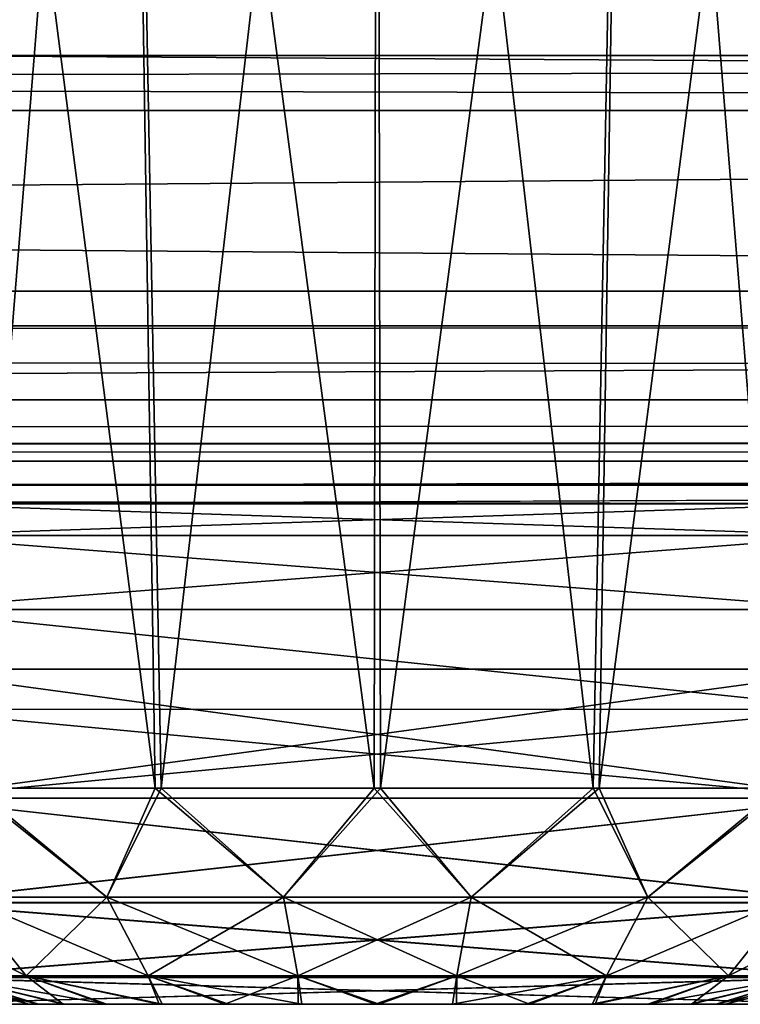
# Model space of a CAD drawing. Header units: millimetres. Extents: x -168 to 168, y -6 to 84.
# Tile 164 of 256: x 39.21 to 40.8, y -3.1 to -0.92. Entities that reach past the tile are written whole.
import ezdxf

# ---------------------------------------------------------------- set-up
doc = ezdxf.new("R2010")
doc.units = ezdxf.units.MM
doc.header["$LTSCALE"] = 65.185185
for name, color, linetype in [('100', 7, 'CONTINUOUS'), ('105', 7, 'CONTINUOUS'), ('106', 7, 'CONTINUOUS'), ('112', 7, 'CONTINUOUS'), ('113', 7, 'CONTINUOUS'), ('118', 7, 'CONTINUOUS'), ('14', 7, 'CONTINUOUS'), ('177', 7, 'CONTINUOUS'), ('19', 7, 'CONTINUOUS'), ('20', 7, 'CONTINUOUS'), ('207', 7, 'CONTINUOUS'), ('209', 7, 'CONTINUOUS'), ('213', 7, 'CONTINUOUS'), ('25', 7, 'CONTINUOUS'), ('26', 7, 'CONTINUOUS'), ('30', 7, 'CONTINUOUS'), ('31', 7, 'CONTINUOUS'), ('54', 7, 'CONTINUOUS'), ('582', 7, 'CONTINUOUS'), ('583', 7, 'CONTINUOUS'), ('584', 7, 'CONTINUOUS'), ('585', 7, 'CONTINUOUS'), ('586', 7, 'CONTINUOUS'), ('587', 7, 'CONTINUOUS'), ('588', 7, 'CONTINUOUS'), ('589', 7, 'CONTINUOUS'), ('590', 7, 'CONTINUOUS'), ('591', 7, 'CONTINUOUS'), ('6', 7, 'CONTINUOUS'), ('66', 7, 'CONTINUOUS'), ('70', 7, 'CONTINUOUS')]:
    doc.layers.add(name, color=color, linetype=linetype)

msp = doc.modelspace()

# ---------------------------------------------------------------- linework, layer by layer
at = {"layer": '100', "linetype": 'Continuous'}
for points in [[(38.9332, -2.3579, 124.2687), (38.9582, -2.6436, 124.2437), (41.0418, -2.6436, 124.2437), (38.9332, -2.3579, 124.2687)], [(41.0668, -2.3579, 124.2687), (38.9332, -2.3579, 124.2687), (41.0418, -2.6436, 124.2437), (41.0668, -2.3579, 124.2687)]]:
    msp.add_3dface(points, dxfattribs=at)
at = {"layer": '105', "linetype": 'Continuous'}
for points in [[(38.941, -2.4477, 122.6467), (41.059, -2.447, 122.6466), (38.9582, -2.6436, 122.6638), (38.941, -2.4477, 122.6467)], [(41.059, -2.447, 122.6466), (41.0418, -2.6436, 122.6638), (38.9582, -2.6436, 122.6638), (41.059, -2.447, 122.6466)]]:
    msp.add_3dface(points, dxfattribs=at)
at = {"layer": '106', "linetype": 'Continuous'}
for points in [[(38.9409, -1.9921, 122.1843), (41.0589, -2.0627, 122.4071), (38.9409, -2.0627, 122.4066), (38.9409, -1.9921, 122.1843)], [(41.0589, -1.9922, 122.1852), (41.0589, -2.0627, 122.4071), (38.9409, -1.9921, 122.1843), (41.0589, -1.9922, 122.1852)], [(38.9409, -2.0627, 122.4066), (41.059, -2.2262, 122.573), (38.941, -2.2264, 122.5727), (38.9409, -2.0627, 122.4066)], [(41.0589, -2.0627, 122.4071), (41.059, -2.2262, 122.573), (38.9409, -2.0627, 122.4066), (41.0589, -2.0627, 122.4071)], [(41.059, -2.2262, 122.573), (41.059, -2.447, 122.6466), (38.941, -2.2264, 122.5727), (41.059, -2.2262, 122.573)], [(41.059, -2.447, 122.6466), (38.941, -2.4477, 122.6467), (38.941, -2.2264, 122.5727), (41.059, -2.447, 122.6466)]]:
    msp.add_3dface(points, dxfattribs=at)
at = {"layer": '112', "linetype": 'Continuous'}
for points in [[(38.9582, -3.1, 123.7456), (38.9582, -3.1, 123.1619), (41.0418, -3.1, 123.1619), (38.9582, -3.1, 123.7456)], [(41.0418, -3.1, 123.7456), (38.9582, -3.1, 123.7456), (41.0418, -3.1, 123.1619), (41.0418, -3.1, 123.7456)]]:
    msp.add_3dface(points, dxfattribs=at)
at = {"layer": '113', "linetype": 'Continuous'}
for points in [[(41.0418, -2.6436, 124.2437), (38.9582, -2.8752, 124.1631), (41.0418, -2.8754, 124.1629), (41.0418, -2.6436, 124.2437)], [(41.0418, -2.6436, 124.2437), (38.9582, -2.6436, 124.2437), (38.9582, -2.8752, 124.1631), (41.0418, -2.6436, 124.2437)], [(38.9582, -2.8752, 124.1631), (38.9582, -3.0405, 123.9822), (41.0418, -2.8754, 124.1629), (38.9582, -2.8752, 124.1631)], [(41.0418, -2.8754, 124.1629), (38.9582, -3.0405, 123.9822), (41.0418, -3.0406, 123.982), (41.0418, -2.8754, 124.1629)], [(38.9582, -3.0405, 123.9822), (38.9582, -3.1, 123.7456), (41.0418, -3.0406, 123.982), (38.9582, -3.0405, 123.9822)], [(38.9582, -3.1, 123.7456), (41.0418, -3.1, 123.7456), (41.0418, -3.0406, 123.982), (38.9582, -3.1, 123.7456)]]:
    msp.add_3dface(points, dxfattribs=at)
at = {"layer": '118', "linetype": 'Continuous'}
for points in [[(38.9582, -2.6436, 122.6638), (41.0418, -2.8748, 122.7442), (38.9582, -2.8748, 122.7442), (38.9582, -2.6436, 122.6638)], [(38.9582, -2.6436, 122.6638), (41.0418, -2.6436, 122.6638), (41.0418, -2.8748, 122.7442), (38.9582, -2.6436, 122.6638)], [(41.0418, -2.8748, 122.7442), (41.0418, -3.0401, 122.9246), (38.9582, -2.8748, 122.7442), (41.0418, -2.8748, 122.7442)], [(38.9582, -2.8748, 122.7442), (41.0418, -3.0401, 122.9246), (38.9582, -3.0401, 122.9246), (38.9582, -2.8748, 122.7442)], [(41.0418, -3.0401, 122.9246), (41.0418, -3.1, 123.1619), (38.9582, -3.0401, 122.9246), (41.0418, -3.0401, 122.9246)], [(41.0418, -3.1, 123.1619), (38.9582, -3.1, 123.1619), (38.9582, -3.0401, 122.9246), (41.0418, -3.1, 123.1619)]]:
    msp.add_3dface(points, dxfattribs=at)
at = {"layer": '14', "linetype": 'Continuous'}
for points in [[(-123.8345, -1.5218, -124.8336), (123.8345, -1.7622, -124.7598), (-123.8345, -1.7622, -124.7598), (-123.8345, -1.5218, -124.8336)], [(123.8345, -1.5218, -124.8336), (123.8345, -1.7622, -124.7598), (-123.8345, -1.5218, -124.8336), (123.8345, -1.5218, -124.8336)], [(123.8345, -1.7622, -124.7598), (123.8345, -1.9366, -124.5778), (-123.8345, -1.7622, -124.7598), (123.8345, -1.7622, -124.7598)], [(38.9332, -1.9508, -124.5504), (-123.8345, -1.7622, -124.7598), (41.0668, -1.9508, -124.5504), (38.9332, -1.9508, -124.5504)], [(123.8345, -1.9366, -124.5778), (41.0668, -1.9508, -124.5504), (-123.8345, -1.7622, -124.7598), (123.8345, -1.9366, -124.5778)]]:
    msp.add_3dface(points, dxfattribs=at)
at = {"layer": '177', "linetype": 'Continuous'}
for points in [[(123.9009, 0, 124.9), (-123.9009, 0, 124.9), (123.8345, -1.5218, 124.8336), (123.9009, 0, 124.9)], [(123.8345, -1.5218, 124.8336), (-123.9009, 0, 124.9), (-123.8345, -1.5218, 124.8336), (123.8345, -1.5218, 124.8336)]]:
    msp.add_3dface(points, dxfattribs=at)
at = {"layer": '19', "linetype": 'Continuous'}
for points in [[(41.059, -2.447, -122.6466), (38.941, -2.4475, -122.6467), (41.0418, -2.6436, -122.6638), (41.059, -2.447, -122.6466)], [(38.941, -2.4475, -122.6467), (38.9582, -2.6436, -122.6638), (41.0418, -2.6436, -122.6638), (38.941, -2.4475, -122.6467)]]:
    msp.add_3dface(points, dxfattribs=at)
at = {"layer": '20', "linetype": 'Continuous'}
for points in [[(38.9409, -1.9921, -122.1843), (38.9409, -2.0626, -122.4066), (41.0589, -1.9922, -122.1852), (38.9409, -1.9921, -122.1843)], [(41.0589, -1.9922, -122.1852), (38.9409, -2.0626, -122.4066), (41.0589, -2.0627, -122.4071), (41.0589, -1.9922, -122.1852)], [(38.9409, -2.0626, -122.4066), (38.941, -2.2263, -122.5726), (41.0589, -2.0627, -122.4071), (38.9409, -2.0626, -122.4066)], [(38.941, -2.2263, -122.5726), (41.059, -2.2262, -122.573), (41.0589, -2.0627, -122.4071), (38.941, -2.2263, -122.5726)], [(38.941, -2.2263, -122.5726), (41.059, -2.447, -122.6466), (41.059, -2.2262, -122.573), (38.941, -2.2263, -122.5726)], [(38.941, -2.2263, -122.5726), (38.941, -2.4475, -122.6467), (41.059, -2.447, -122.6466), (38.941, -2.2263, -122.5726)]]:
    msp.add_3dface(points, dxfattribs=at)
at = {"layer": '207', "linetype": 'Continuous'}
for points in [[(-120.2355, -1, -59.9675), (-120.6472, -1, -119.9336), (120.2355, -1, -59.9675), (-120.2355, -1, -59.9675)], [(-120.6472, -1, 119.9336), (120.6472, -1, 119.9336), (0, -1, 120.0983), (-120.6472, -1, 119.9336)], [(-120.6472, -1, 119.9336), (-120.2355, -1, 59.9675), (120.6472, -1, 119.9336), (-120.6472, -1, 119.9336)], [(120.2355, -1, -59.9675), (-120.6472, -1, -119.9336), (120.6472, -1, -119.9336), (120.2355, -1, -59.9675)], [(120.6472, -1, -119.9336), (-120.6472, -1, -119.9336), (0, -1, -120.0983), (120.6472, -1, -119.9336)], [(-120.0983, -1, 0), (-120.2355, -1, -59.9675), (120.0983, -1, 0), (-120.0983, -1, 0)], [(120.6472, -1, 119.9336), (-120.2355, -1, 59.9675), (120.2355, -1, 59.9675), (120.6472, -1, 119.9336)], [(-120.2355, -1, 59.9675), (-120.0983, -1, 0), (120.2355, -1, 59.9675), (-120.2355, -1, 59.9675)], [(120.0983, -1, 0), (-120.2355, -1, -59.9675), (120.2355, -1, -59.9675), (120.0983, -1, 0)], [(120.2355, -1, 59.9675), (-120.0983, -1, 0), (120.0983, -1, 0), (120.2355, -1, 59.9675)], [(120.5943, -1, 120.2485), (0, -1, 120.0983), (120.6472, -1, 119.9336), (120.5943, -1, 120.2485)], [(59.9675, -1, -120.2355), (120.6472, -1, -119.9336), (0, -1, -120.0983), (59.9675, -1, -120.2355)], [(59.9675, -1, 120.2355), (0, -1, 120.0983), (120.5943, -1, 120.2485), (59.9675, -1, 120.2355)]]:
    msp.add_3dface(points, dxfattribs=at)
at = {"layer": '209', "linetype": 'Continuous'}
for points in [[(60.0287, -1.1213, -120.3571), (59.9675, -1, -120.2355), (0, -1, -120.0983), (60.0287, -1.1213, -120.3571)], [(0, -1.1213, -120.2196), (60.0287, -1.1213, -120.3571), (0, -1, -120.0983), (0, -1.1213, -120.2196)]]:
    msp.add_3dface(points, dxfattribs=at)
at = {"layer": '213', "linetype": 'Continuous'}
for points in [[(0, -1.1213, 120.2196), (0, -1, 120.0983), (59.9675, -1, 120.2355), (0, -1.1213, 120.2196)], [(60.0287, -1.1213, 120.3571), (0, -1.1213, 120.2196), (59.9675, -1, 120.2355), (60.0287, -1.1213, 120.3571)]]:
    msp.add_3dface(points, dxfattribs=at)
at = {"layer": '25', "linetype": 'Continuous'}
for points in [[(38.9582, -2.6436, -124.2437), (41.0418, -2.8752, -124.1631), (38.9582, -2.8754, -124.1629), (38.9582, -2.6436, -124.2437)], [(38.9582, -2.6436, -124.2437), (41.0418, -2.6436, -124.2437), (41.0418, -2.8752, -124.1631), (38.9582, -2.6436, -124.2437)], [(41.0418, -2.8752, -124.1631), (41.0418, -3.0405, -123.9822), (38.9582, -2.8754, -124.1629), (41.0418, -2.8752, -124.1631)], [(38.9582, -2.8754, -124.1629), (41.0418, -3.0405, -123.9822), (38.9582, -3.0406, -123.982), (38.9582, -2.8754, -124.1629)], [(41.0418, -3.0405, -123.9822), (41.0418, -3.1, -123.7456), (38.9582, -3.0406, -123.982), (41.0418, -3.0405, -123.9822)], [(38.9582, -3.0406, -123.982), (41.0418, -3.1, -123.7456), (38.9582, -3.1, -123.7456), (38.9582, -3.0406, -123.982)]]:
    msp.add_3dface(points, dxfattribs=at)
at = {"layer": '26', "linetype": 'Continuous'}
for points in [[(38.9332, -2.3579, -124.2687), (41.0668, -2.3579, -124.2687), (38.9582, -2.6436, -124.2437), (38.9332, -2.3579, -124.2687)], [(41.0668, -2.3579, -124.2687), (41.0418, -2.6436, -124.2437), (38.9582, -2.6436, -124.2437), (41.0668, -2.3579, -124.2687)]]:
    msp.add_3dface(points, dxfattribs=at)
at = {"layer": '30', "linetype": 'Continuous'}
for points in [[(41.0418, -2.6436, -122.6638), (38.9582, -2.6436, -122.6638), (38.9582, -2.8748, -122.7442), (41.0418, -2.6436, -122.6638)], [(41.0418, -2.8748, -122.7442), (41.0418, -2.6436, -122.6638), (38.9582, -2.8748, -122.7442), (41.0418, -2.8748, -122.7442)], [(41.0418, -3.0401, -122.9246), (41.0418, -2.8748, -122.7442), (38.9582, -3.0401, -122.9246), (41.0418, -3.0401, -122.9246)], [(41.0418, -2.8748, -122.7442), (38.9582, -2.8748, -122.7442), (38.9582, -3.0401, -122.9246), (41.0418, -2.8748, -122.7442)], [(41.0418, -3.1, -123.1619), (41.0418, -3.0401, -122.9246), (38.9582, -3.1, -123.1619), (41.0418, -3.1, -123.1619)], [(38.9582, -3.1, -123.1619), (41.0418, -3.0401, -122.9246), (38.9582, -3.0401, -122.9246), (38.9582, -3.1, -123.1619)]]:
    msp.add_3dface(points, dxfattribs=at)
at = {"layer": '31', "linetype": 'Continuous'}
for points in [[(38.9582, -3.1, -123.7456), (41.0418, -3.1, -123.7456), (38.9582, -3.1, -123.1619), (38.9582, -3.1, -123.7456)], [(41.0418, -3.1, -123.7456), (41.0418, -3.1, -123.1619), (38.9582, -3.1, -123.1619), (41.0418, -3.1, -123.7456)]]:
    msp.add_3dface(points, dxfattribs=at)
at = {"layer": '54', "linetype": 'Continuous'}
for points in [[(60.0287, -1.1213, 120.3571), (0.002, -1.5981, 120.8409), (0, -1.1213, 120.2196), (60.0287, -1.1213, 120.3571)], [(60.4511, -1.5981, 120.9804), (0.002, -1.5981, 120.8409), (60.0287, -1.1213, 120.3571), (60.4511, -1.5981, 120.9804)], [(60.4511, -1.5981, 120.9804), (0.001, -1.898, 121.5652), (0.002, -1.5981, 120.8409), (60.4511, -1.5981, 120.9804)], [(60.9379, -1.898, 121.7069), (0.001, -1.898, 121.5652), (60.4511, -1.5981, 120.9804), (60.9379, -1.898, 121.7069)], [(60.9379, -1.898, 121.7069), (38.9409, -1.9921, 122.1843), (0.001, -1.898, 121.5652), (60.9379, -1.898, 121.7069)], [(41.0589, -1.9922, 122.1852), (38.9409, -1.9921, 122.1843), (60.9379, -1.898, 121.7069), (41.0589, -1.9922, 122.1852)]]:
    msp.add_3dface(points, dxfattribs=at)
at = {"layer": '582', "linetype": 'Continuous'}
for points in [[(39.2287, -3.1, 40.0087), (39.2286, -3.1, 40), (40.752, -3.1, 40.1716), (39.2287, -3.1, 40.0087)], [(39.2286, -3.1, 40), (40.7714, -3.1, 40), (40.752, -3.1, 40.1716), (39.2286, -3.1, 40)], [(39.248, -3.1, 39.8284), (40.7714, -3.1, 40), (39.2286, -3.1, 40), (39.248, -3.1, 39.8284)], [(39.2499, -3.1, 40.1797), (39.2287, -3.1, 40.0087), (40.752, -3.1, 40.1716), (39.2499, -3.1, 40.1797)], [(40.7501, -3.1, 39.8203), (40.7713, -3.1, 39.9913), (39.248, -3.1, 39.8284), (40.7501, -3.1, 39.8203)], [(39.3049, -3.1, 39.6656), (40.7501, -3.1, 39.8203), (39.248, -3.1, 39.8284), (39.3049, -3.1, 39.6656)], [(40.7713, -3.1, 39.9913), (40.7714, -3.1, 40), (39.248, -3.1, 39.8284), (40.7713, -3.1, 39.9913)], [(40.6951, -3.1, 40.3344), (39.2499, -3.1, 40.1797), (40.752, -3.1, 40.1716), (40.6951, -3.1, 40.3344)], [(39.3084, -3.1, 40.3415), (39.2499, -3.1, 40.1797), (40.6951, -3.1, 40.3344), (39.3084, -3.1, 40.3415)], [(40.6916, -3.1, 39.6585), (40.7501, -3.1, 39.8203), (39.3049, -3.1, 39.6656), (40.6916, -3.1, 39.6585)], [(39.3963, -3.1, 39.5199), (40.6916, -3.1, 39.6585), (39.3049, -3.1, 39.6656), (39.3963, -3.1, 39.5199)], [(39.4013, -3.1, 40.4863), (39.3084, -3.1, 40.3415), (40.6037, -3.1, 40.4801), (39.4013, -3.1, 40.4863)], [(40.6037, -3.1, 40.4801), (39.3084, -3.1, 40.3415), (40.6951, -3.1, 40.3344), (40.6037, -3.1, 40.4801)], [(40.5987, -3.1, 39.5137), (40.6916, -3.1, 39.6585), (39.3963, -3.1, 39.5199), (40.5987, -3.1, 39.5137)], [(39.5176, -3.1, 39.3981), (40.5987, -3.1, 39.5137), (39.3963, -3.1, 39.5199), (39.5176, -3.1, 39.3981)], [(39.5241, -3.1, 40.607), (39.4013, -3.1, 40.4863), (40.4824, -3.1, 40.6019), (39.5241, -3.1, 40.607)], [(40.4824, -3.1, 40.6019), (39.4013, -3.1, 40.4863), (40.6037, -3.1, 40.4801), (40.4824, -3.1, 40.6019)], [(40.4759, -3.1, 39.393), (40.5987, -3.1, 39.5137), (39.5176, -3.1, 39.3981), (40.4759, -3.1, 39.393)], [(39.6629, -3.1, 39.3062), (40.4759, -3.1, 39.393), (39.5176, -3.1, 39.3981), (39.6629, -3.1, 39.3062)], [(40.3371, -3.1, 40.6938), (39.5241, -3.1, 40.607), (40.4824, -3.1, 40.6019), (40.3371, -3.1, 40.6938)], [(39.6704, -3.1, 40.6974), (39.5241, -3.1, 40.607), (40.3371, -3.1, 40.6938), (39.6704, -3.1, 40.6974)], [(39.8248, -3.1, 39.2488), (40.3296, -3.1, 39.3026), (39.6629, -3.1, 39.3062), (39.8248, -3.1, 39.2488)], [(40.3296, -3.1, 39.3026), (40.4759, -3.1, 39.393), (39.6629, -3.1, 39.3062), (40.3296, -3.1, 39.3026)], [(40.1752, -3.1, 40.7512), (39.6704, -3.1, 40.6974), (40.3371, -3.1, 40.6938), (40.1752, -3.1, 40.7512)], [(39.8332, -3.1, 40.7531), (39.6704, -3.1, 40.6974), (40.1752, -3.1, 40.7512), (39.8332, -3.1, 40.7531)], [(39.9956, -3.1, 39.2287), (40.1668, -3.1, 39.2469), (39.8248, -3.1, 39.2488), (39.9956, -3.1, 39.2287)], [(40.1668, -3.1, 39.2469), (40.3296, -3.1, 39.3026), (39.8248, -3.1, 39.2488), (40.1668, -3.1, 39.2469)], [(40.0044, -3.1, 40.7713), (39.8332, -3.1, 40.7531), (40.1752, -3.1, 40.7512), (40.0044, -3.1, 40.7713)]]:
    msp.add_3dface(points, dxfattribs=at)
at = {"layer": '583', "linetype": 'Continuous'}
for points in [[(39.0831, -2.8625, 39.2306), (39.0988, -2.6218, 39.1039), (39.4015, -2.8625, 38.9634), (39.0831, -2.8625, 39.2306)], [(39.0988, -2.6218, 39.1039), (39.5087, -2.6218, 38.8279), (39.4015, -2.8625, 38.9634), (39.0988, -2.6218, 39.1039)], [(39.4015, -2.8625, 38.9634), (39.5087, -2.6218, 38.8279), (39.7922, -2.8625, 38.8213), (39.4015, -2.8625, 38.9634)], [(39.5087, -2.6218, 38.8279), (39.9928, -2.6218, 38.7291), (39.7922, -2.8625, 38.8213), (39.5087, -2.6218, 38.8279)], [(39.7922, -2.8625, 38.8213), (39.9928, -2.6218, 38.7291), (40.2078, -2.8625, 38.8213), (39.7922, -2.8625, 38.8213)], [(39.9928, -2.6218, 38.7291), (40.478, -2.6218, 38.8225), (40.2078, -2.8625, 38.8213), (39.9928, -2.6218, 38.7291)], [(40.2078, -2.8625, 38.8213), (40.478, -2.6218, 38.8225), (40.5985, -2.8625, 38.9634), (40.2078, -2.8625, 38.8213)], [(40.478, -2.6218, 38.8225), (40.891, -2.6218, 39.0938), (40.5985, -2.8625, 38.9634), (40.478, -2.6218, 38.8225)], [(40.5985, -2.8625, 38.9634), (40.891, -2.6218, 39.0938), (40.9169, -2.8625, 39.2306), (40.5985, -2.8625, 38.9634)], [(39.2226, -3.0367, 39.3477), (39.0464, -3.0367, 39.6529), (39.0831, -2.8625, 39.2306), (39.2226, -3.0367, 39.3477)], [(39.2226, -3.0367, 39.3477), (39.0831, -2.8625, 39.2306), (39.4015, -2.8625, 38.9634), (39.2226, -3.0367, 39.3477)], [(39.4926, -3.0367, 39.1212), (39.2226, -3.0367, 39.3477), (39.4015, -2.8625, 38.9634), (39.4926, -3.0367, 39.1212)], [(39.4926, -3.0367, 39.1212), (39.4015, -2.8625, 38.9634), (39.7922, -2.8625, 38.8213), (39.4926, -3.0367, 39.1212)], [(39.8238, -3.0367, 39.0006), (39.4926, -3.0367, 39.1212), (39.7922, -2.8625, 38.8213), (39.8238, -3.0367, 39.0006)], [(39.8238, -3.0367, 39.0006), (39.7922, -2.8625, 38.8213), (40.2078, -2.8625, 38.8213), (39.8238, -3.0367, 39.0006)], [(40.1762, -3.0367, 39.0006), (39.8238, -3.0367, 39.0006), (40.2078, -2.8625, 38.8213), (40.1762, -3.0367, 39.0006)], [(40.5074, -3.0367, 39.1212), (40.1762, -3.0367, 39.0006), (40.5985, -2.8625, 38.9634), (40.5074, -3.0367, 39.1212)], [(40.1762, -3.0367, 39.0006), (40.2078, -2.8625, 38.8213), (40.5985, -2.8625, 38.9634), (40.1762, -3.0367, 39.0006)], [(40.7774, -3.0367, 39.3477), (40.5074, -3.0367, 39.1212), (40.9169, -2.8625, 39.2306), (40.7774, -3.0367, 39.3477)], [(40.5074, -3.0367, 39.1212), (40.5985, -2.8625, 38.9634), (40.9169, -2.8625, 39.2306), (40.5074, -3.0367, 39.1212)], [(40.9536, -3.0367, 39.6529), (40.7774, -3.0367, 39.3477), (41.1247, -2.8625, 39.5906), (40.9536, -3.0367, 39.6529)], [(40.7774, -3.0367, 39.3477), (40.9169, -2.8625, 39.2306), (41.1247, -2.8625, 39.5906), (40.7774, -3.0367, 39.3477)], [(39.0464, -3.0367, 39.6529), (39.2286, -3.1, 40), (38.9852, -3.0367, 40), (39.0464, -3.0367, 39.6529)], [(39.3049, -3.1, 39.6656), (39.248, -3.1, 39.8284), (39.0464, -3.0367, 39.6529), (39.3049, -3.1, 39.6656)], [(39.2226, -3.0367, 39.3477), (39.3049, -3.1, 39.6656), (39.0464, -3.0367, 39.6529), (39.2226, -3.0367, 39.3477)], [(39.248, -3.1, 39.8284), (39.2286, -3.1, 40), (39.0464, -3.0367, 39.6529), (39.248, -3.1, 39.8284)], [(39.3963, -3.1, 39.5199), (39.3049, -3.1, 39.6656), (39.2226, -3.0367, 39.3477), (39.3963, -3.1, 39.5199)], [(39.4926, -3.0367, 39.1212), (39.5176, -3.1, 39.3981), (39.2226, -3.0367, 39.3477), (39.4926, -3.0367, 39.1212)], [(39.5176, -3.1, 39.3981), (39.3963, -3.1, 39.5199), (39.2226, -3.0367, 39.3477), (39.5176, -3.1, 39.3981)], [(39.8238, -3.0367, 39.0006), (39.6629, -3.1, 39.3062), (39.4926, -3.0367, 39.1212), (39.8238, -3.0367, 39.0006)], [(39.6629, -3.1, 39.3062), (39.5176, -3.1, 39.3981), (39.4926, -3.0367, 39.1212), (39.6629, -3.1, 39.3062)], [(39.8248, -3.1, 39.2488), (39.6629, -3.1, 39.3062), (39.8238, -3.0367, 39.0006), (39.8248, -3.1, 39.2488)], [(39.9956, -3.1, 39.2287), (39.8248, -3.1, 39.2488), (39.8238, -3.0367, 39.0006), (39.9956, -3.1, 39.2287)], [(40.1762, -3.0367, 39.0006), (39.9956, -3.1, 39.2287), (39.8238, -3.0367, 39.0006), (40.1762, -3.0367, 39.0006)], [(40.1668, -3.1, 39.2469), (39.9956, -3.1, 39.2287), (40.1762, -3.0367, 39.0006), (40.1668, -3.1, 39.2469)], [(40.3296, -3.1, 39.3026), (40.1668, -3.1, 39.2469), (40.5074, -3.0367, 39.1212), (40.3296, -3.1, 39.3026)], [(40.5074, -3.0367, 39.1212), (40.1668, -3.1, 39.2469), (40.1762, -3.0367, 39.0006), (40.5074, -3.0367, 39.1212)], [(40.4759, -3.1, 39.393), (40.3296, -3.1, 39.3026), (40.5074, -3.0367, 39.1212), (40.4759, -3.1, 39.393)], [(40.7774, -3.0367, 39.3477), (40.4759, -3.1, 39.393), (40.5074, -3.0367, 39.1212), (40.7774, -3.0367, 39.3477)], [(40.5987, -3.1, 39.5137), (40.4759, -3.1, 39.393), (40.7774, -3.0367, 39.3477), (40.5987, -3.1, 39.5137)], [(40.6916, -3.1, 39.6585), (40.5987, -3.1, 39.5137), (40.9536, -3.0367, 39.6529), (40.6916, -3.1, 39.6585)], [(40.9536, -3.0367, 39.6529), (40.5987, -3.1, 39.5137), (40.7774, -3.0367, 39.3477), (40.9536, -3.0367, 39.6529)], [(40.7501, -3.1, 39.8203), (40.6916, -3.1, 39.6585), (40.9536, -3.0367, 39.6529), (40.7501, -3.1, 39.8203)], [(40.7713, -3.1, 39.9913), (40.7501, -3.1, 39.8203), (41.0148, -3.0367, 40), (40.7713, -3.1, 39.9913)], [(41.0148, -3.0367, 40), (40.7501, -3.1, 39.8203), (40.9536, -3.0367, 39.6529), (41.0148, -3.0367, 40)], [(40.7714, -3.1, 40), (40.7713, -3.1, 39.9913), (41.0148, -3.0367, 40), (40.7714, -3.1, 40)]]:
    msp.add_3dface(points, dxfattribs=at)
at = {"layer": '584', "linetype": 'Continuous'}
for points in [[(39.4015, -2.8625, 41.0366), (39.109, -2.6218, 40.9062), (39.0831, -2.8625, 40.7694), (39.4015, -2.8625, 41.0366)], [(39.522, -2.6218, 41.1775), (39.109, -2.6218, 40.9062), (39.4015, -2.8625, 41.0366), (39.522, -2.6218, 41.1775)], [(39.7922, -2.8625, 41.1787), (39.522, -2.6218, 41.1775), (39.4015, -2.8625, 41.0366), (39.7922, -2.8625, 41.1787)], [(40.0072, -2.6218, 41.2709), (39.522, -2.6218, 41.1775), (39.7922, -2.8625, 41.1787), (40.0072, -2.6218, 41.2709)], [(40.2078, -2.8625, 41.1787), (40.0072, -2.6218, 41.2709), (39.7922, -2.8625, 41.1787), (40.2078, -2.8625, 41.1787)], [(40.4913, -2.6218, 41.1721), (40.0072, -2.6218, 41.2709), (40.2078, -2.8625, 41.1787), (40.4913, -2.6218, 41.1721)], [(40.5985, -2.8625, 41.0366), (40.4913, -2.6218, 41.1721), (40.2078, -2.8625, 41.1787), (40.5985, -2.8625, 41.0366)], [(40.9012, -2.6218, 40.8961), (40.4913, -2.6218, 41.1721), (40.5985, -2.8625, 41.0366), (40.9012, -2.6218, 40.8961)], [(40.9169, -2.8625, 40.7694), (40.9012, -2.6218, 40.8961), (40.5985, -2.8625, 41.0366), (40.9169, -2.8625, 40.7694)], [(39.0464, -3.0367, 40.3471), (39.2226, -3.0367, 40.6523), (38.8753, -2.8625, 40.4094), (39.0464, -3.0367, 40.3471)], [(39.2226, -3.0367, 40.6523), (39.0831, -2.8625, 40.7694), (38.8753, -2.8625, 40.4094), (39.2226, -3.0367, 40.6523)], [(39.2226, -3.0367, 40.6523), (39.4926, -3.0367, 40.8788), (39.0831, -2.8625, 40.7694), (39.2226, -3.0367, 40.6523)], [(39.4926, -3.0367, 40.8788), (39.4015, -2.8625, 41.0366), (39.0831, -2.8625, 40.7694), (39.4926, -3.0367, 40.8788)], [(39.4926, -3.0367, 40.8788), (39.8238, -3.0367, 40.9994), (39.4015, -2.8625, 41.0366), (39.4926, -3.0367, 40.8788)], [(39.8238, -3.0367, 40.9994), (39.7922, -2.8625, 41.1787), (39.4015, -2.8625, 41.0366), (39.8238, -3.0367, 40.9994)], [(39.8238, -3.0367, 40.9994), (40.1762, -3.0367, 40.9994), (39.7922, -2.8625, 41.1787), (39.8238, -3.0367, 40.9994)], [(40.1762, -3.0367, 40.9994), (40.2078, -2.8625, 41.1787), (39.7922, -2.8625, 41.1787), (40.1762, -3.0367, 40.9994)], [(40.1762, -3.0367, 40.9994), (40.5074, -3.0367, 40.8788), (40.2078, -2.8625, 41.1787), (40.1762, -3.0367, 40.9994)], [(40.5074, -3.0367, 40.8788), (40.5985, -2.8625, 41.0366), (40.2078, -2.8625, 41.1787), (40.5074, -3.0367, 40.8788)], [(40.5074, -3.0367, 40.8788), (40.7774, -3.0367, 40.6523), (40.5985, -2.8625, 41.0366), (40.5074, -3.0367, 40.8788)], [(40.7774, -3.0367, 40.6523), (40.9169, -2.8625, 40.7694), (40.5985, -2.8625, 41.0366), (40.7774, -3.0367, 40.6523)], [(40.7774, -3.0367, 40.6523), (40.9536, -3.0367, 40.3471), (40.9169, -2.8625, 40.7694), (40.7774, -3.0367, 40.6523)], [(38.9852, -3.0367, 40), (39.2499, -3.1, 40.1797), (39.0464, -3.0367, 40.3471), (38.9852, -3.0367, 40)], [(39.2287, -3.1, 40.0087), (39.2499, -3.1, 40.1797), (38.9852, -3.0367, 40), (39.2287, -3.1, 40.0087)], [(39.2286, -3.1, 40), (39.2287, -3.1, 40.0087), (38.9852, -3.0367, 40), (39.2286, -3.1, 40)], [(39.3084, -3.1, 40.3415), (39.4013, -3.1, 40.4863), (39.0464, -3.0367, 40.3471), (39.3084, -3.1, 40.3415)], [(39.2499, -3.1, 40.1797), (39.3084, -3.1, 40.3415), (39.0464, -3.0367, 40.3471), (39.2499, -3.1, 40.1797)], [(39.0464, -3.0367, 40.3471), (39.4013, -3.1, 40.4863), (39.2226, -3.0367, 40.6523), (39.0464, -3.0367, 40.3471)], [(39.2226, -3.0367, 40.6523), (39.5241, -3.1, 40.607), (39.4926, -3.0367, 40.8788), (39.2226, -3.0367, 40.6523)], [(39.4013, -3.1, 40.4863), (39.5241, -3.1, 40.607), (39.2226, -3.0367, 40.6523), (39.4013, -3.1, 40.4863)], [(39.4926, -3.0367, 40.8788), (39.8332, -3.1, 40.7531), (39.8238, -3.0367, 40.9994), (39.4926, -3.0367, 40.8788)], [(39.6704, -3.1, 40.6974), (39.8332, -3.1, 40.7531), (39.4926, -3.0367, 40.8788), (39.6704, -3.1, 40.6974)], [(39.5241, -3.1, 40.607), (39.6704, -3.1, 40.6974), (39.4926, -3.0367, 40.8788), (39.5241, -3.1, 40.607)], [(39.8238, -3.0367, 40.9994), (40.0044, -3.1, 40.7713), (40.1762, -3.0367, 40.9994), (39.8238, -3.0367, 40.9994)], [(39.8332, -3.1, 40.7531), (40.0044, -3.1, 40.7713), (39.8238, -3.0367, 40.9994), (39.8332, -3.1, 40.7531)], [(40.0044, -3.1, 40.7713), (40.1752, -3.1, 40.7512), (40.1762, -3.0367, 40.9994), (40.0044, -3.1, 40.7713)], [(40.1752, -3.1, 40.7512), (40.3371, -3.1, 40.6938), (40.1762, -3.0367, 40.9994), (40.1752, -3.1, 40.7512)], [(40.1762, -3.0367, 40.9994), (40.3371, -3.1, 40.6938), (40.5074, -3.0367, 40.8788), (40.1762, -3.0367, 40.9994)], [(40.3371, -3.1, 40.6938), (40.4824, -3.1, 40.6019), (40.5074, -3.0367, 40.8788), (40.3371, -3.1, 40.6938)], [(40.5074, -3.0367, 40.8788), (40.4824, -3.1, 40.6019), (40.7774, -3.0367, 40.6523), (40.5074, -3.0367, 40.8788)], [(40.4824, -3.1, 40.6019), (40.6037, -3.1, 40.4801), (40.7774, -3.0367, 40.6523), (40.4824, -3.1, 40.6019)], [(40.6037, -3.1, 40.4801), (40.6951, -3.1, 40.3344), (40.7774, -3.0367, 40.6523), (40.6037, -3.1, 40.4801)], [(40.6951, -3.1, 40.3344), (40.752, -3.1, 40.1716), (40.9536, -3.0367, 40.3471), (40.6951, -3.1, 40.3344)], [(40.7774, -3.0367, 40.6523), (40.6951, -3.1, 40.3344), (40.9536, -3.0367, 40.3471), (40.7774, -3.0367, 40.6523)], [(40.752, -3.1, 40.1716), (40.7714, -3.1, 40), (40.9536, -3.0367, 40.3471), (40.752, -3.1, 40.1716)], [(40.7714, -3.1, 40), (41.0148, -3.0367, 40), (40.9536, -3.0367, 40.3471), (40.7714, -3.1, 40)]]:
    msp.add_3dface(points, dxfattribs=at)
at = {"layer": '585', "linetype": 'Continuous'}
for points in [[(38.9734, 1.5218, 41.0266), (39.109, -2.6218, 40.9062), (39.4444, 1.5218, 41.3413), (38.9734, 1.5218, 41.0266)], [(39.109, -2.6218, 40.9062), (39.522, -2.6218, 41.1775), (39.4444, 1.5218, 41.3413), (39.109, -2.6218, 40.9062)], [(39.4444, 1.5218, 41.3413), (39.522, -2.6218, 41.1775), (40, 1.5218, 41.4518), (39.4444, 1.5218, 41.3413)], [(39.522, -2.6218, 41.1775), (40.0072, -2.6218, 41.2709), (40, 1.5218, 41.4518), (39.522, -2.6218, 41.1775)], [(40, 1.5218, 41.4518), (40.0072, -2.6218, 41.2709), (40.5556, 1.5218, 41.3413), (40, 1.5218, 41.4518)], [(40.0072, -2.6218, 41.2709), (40.4913, -2.6218, 41.1721), (40.5556, 1.5218, 41.3413), (40.0072, -2.6218, 41.2709)], [(40.5556, 1.5218, 41.3413), (40.4913, -2.6218, 41.1721), (41.0266, 1.5218, 41.0266), (40.5556, 1.5218, 41.3413)], [(40.4913, -2.6218, 41.1721), (40.9012, -2.6218, 40.8961), (41.0266, 1.5218, 41.0266), (40.4913, -2.6218, 41.1721)]]:
    msp.add_3dface(points, dxfattribs=at)
at = {"layer": '586', "linetype": 'Continuous'}
for points in [[(39.5087, -2.6218, 38.8279), (39.0988, -2.6218, 39.1039), (38.9734, 1.5218, 38.9734), (39.5087, -2.6218, 38.8279)], [(39.4444, 1.5218, 38.6587), (39.5087, -2.6218, 38.8279), (38.9734, 1.5218, 38.9734), (39.4444, 1.5218, 38.6587)], [(39.9928, -2.6218, 38.7291), (39.5087, -2.6218, 38.8279), (39.4444, 1.5218, 38.6587), (39.9928, -2.6218, 38.7291)], [(40, 1.5218, 38.5482), (39.9928, -2.6218, 38.7291), (39.4444, 1.5218, 38.6587), (40, 1.5218, 38.5482)], [(40.478, -2.6218, 38.8225), (39.9928, -2.6218, 38.7291), (40, 1.5218, 38.5482), (40.478, -2.6218, 38.8225)], [(40.5556, 1.5218, 38.6587), (40.478, -2.6218, 38.8225), (40, 1.5218, 38.5482), (40.5556, 1.5218, 38.6587)], [(40.891, -2.6218, 39.0938), (40.478, -2.6218, 38.8225), (40.5556, 1.5218, 38.6587), (40.891, -2.6218, 39.0938)], [(41.0266, 1.5218, 38.9734), (40.891, -2.6218, 39.0938), (40.5556, 1.5218, 38.6587), (41.0266, 1.5218, 38.9734)]]:
    msp.add_3dface(points, dxfattribs=at)
at = {"layer": '587', "linetype": 'Continuous'}
for points in [[(39.2287, -3.1, -39.9913), (39.2286, -3.1, -40), (40.752, -3.1, -39.8284), (39.2287, -3.1, -39.9913)], [(39.2286, -3.1, -40), (40.7714, -3.1, -40), (40.752, -3.1, -39.8284), (39.2286, -3.1, -40)], [(39.248, -3.1, -40.1716), (40.7714, -3.1, -40), (39.2286, -3.1, -40), (39.248, -3.1, -40.1716)], [(39.2499, -3.1, -39.8203), (39.2287, -3.1, -39.9913), (40.752, -3.1, -39.8284), (39.2499, -3.1, -39.8203)], [(40.7713, -3.1, -40.0087), (40.7714, -3.1, -40), (39.248, -3.1, -40.1716), (40.7713, -3.1, -40.0087)], [(40.7501, -3.1, -40.1797), (40.7713, -3.1, -40.0087), (39.248, -3.1, -40.1716), (40.7501, -3.1, -40.1797)], [(39.3049, -3.1, -40.3344), (40.7501, -3.1, -40.1797), (39.248, -3.1, -40.1716), (39.3049, -3.1, -40.3344)], [(39.3084, -3.1, -39.6585), (39.2499, -3.1, -39.8203), (40.6951, -3.1, -39.6656), (39.3084, -3.1, -39.6585)], [(40.6951, -3.1, -39.6656), (39.2499, -3.1, -39.8203), (40.752, -3.1, -39.8284), (40.6951, -3.1, -39.6656)], [(40.6916, -3.1, -40.3415), (40.7501, -3.1, -40.1797), (39.3049, -3.1, -40.3344), (40.6916, -3.1, -40.3415)], [(39.3963, -3.1, -40.4801), (40.6916, -3.1, -40.3415), (39.3049, -3.1, -40.3344), (39.3963, -3.1, -40.4801)], [(40.6037, -3.1, -39.5199), (39.3084, -3.1, -39.6585), (40.6951, -3.1, -39.6656), (40.6037, -3.1, -39.5199)], [(39.4013, -3.1, -39.5137), (39.3084, -3.1, -39.6585), (40.6037, -3.1, -39.5199), (39.4013, -3.1, -39.5137)], [(39.5176, -3.1, -40.6019), (40.5987, -3.1, -40.4863), (39.3963, -3.1, -40.4801), (39.5176, -3.1, -40.6019)], [(40.5987, -3.1, -40.4863), (40.6916, -3.1, -40.3415), (39.3963, -3.1, -40.4801), (40.5987, -3.1, -40.4863)], [(39.5241, -3.1, -39.393), (39.4013, -3.1, -39.5137), (40.4824, -3.1, -39.3981), (39.5241, -3.1, -39.393)], [(40.4824, -3.1, -39.3981), (39.4013, -3.1, -39.5137), (40.6037, -3.1, -39.5199), (40.4824, -3.1, -39.3981)], [(39.6629, -3.1, -40.6938), (40.4759, -3.1, -40.607), (39.5176, -3.1, -40.6019), (39.6629, -3.1, -40.6938)], [(40.4759, -3.1, -40.607), (40.5987, -3.1, -40.4863), (39.5176, -3.1, -40.6019), (40.4759, -3.1, -40.607)], [(40.3371, -3.1, -39.3062), (39.5241, -3.1, -39.393), (40.4824, -3.1, -39.3981), (40.3371, -3.1, -39.3062)], [(39.6704, -3.1, -39.3026), (39.5241, -3.1, -39.393), (40.3371, -3.1, -39.3062), (39.6704, -3.1, -39.3026)], [(39.8248, -3.1, -40.7512), (40.3296, -3.1, -40.6974), (39.6629, -3.1, -40.6938), (39.8248, -3.1, -40.7512)], [(40.3296, -3.1, -40.6974), (40.4759, -3.1, -40.607), (39.6629, -3.1, -40.6938), (40.3296, -3.1, -40.6974)], [(40.1752, -3.1, -39.2488), (39.6704, -3.1, -39.3026), (40.3371, -3.1, -39.3062), (40.1752, -3.1, -39.2488)], [(39.8332, -3.1, -39.2469), (39.6704, -3.1, -39.3026), (40.1752, -3.1, -39.2488), (39.8332, -3.1, -39.2469)], [(39.9956, -3.1, -40.7713), (40.1668, -3.1, -40.7531), (39.8248, -3.1, -40.7512), (39.9956, -3.1, -40.7713)], [(40.1668, -3.1, -40.7531), (40.3296, -3.1, -40.6974), (39.8248, -3.1, -40.7512), (40.1668, -3.1, -40.7531)], [(40.0044, -3.1, -39.2287), (39.8332, -3.1, -39.2469), (40.1752, -3.1, -39.2488), (40.0044, -3.1, -39.2287)]]:
    msp.add_3dface(points, dxfattribs=at)
at = {"layer": '588', "linetype": 'Continuous'}
for points in [[(39.0831, -2.8625, -40.7694), (39.0988, -2.6218, -40.8961), (39.4015, -2.8625, -41.0366), (39.0831, -2.8625, -40.7694)], [(39.0988, -2.6218, -40.8961), (39.5087, -2.6218, -41.1721), (39.4015, -2.8625, -41.0366), (39.0988, -2.6218, -40.8961)], [(39.4015, -2.8625, -41.0366), (39.5087, -2.6218, -41.1721), (39.7922, -2.8625, -41.1787), (39.4015, -2.8625, -41.0366)], [(39.5087, -2.6218, -41.1721), (39.9928, -2.6218, -41.2709), (39.7922, -2.8625, -41.1787), (39.5087, -2.6218, -41.1721)], [(39.7922, -2.8625, -41.1787), (39.9928, -2.6218, -41.2709), (40.2078, -2.8625, -41.1787), (39.7922, -2.8625, -41.1787)], [(39.9928, -2.6218, -41.2709), (40.478, -2.6218, -41.1775), (40.2078, -2.8625, -41.1787), (39.9928, -2.6218, -41.2709)], [(40.2078, -2.8625, -41.1787), (40.478, -2.6218, -41.1775), (40.5985, -2.8625, -41.0366), (40.2078, -2.8625, -41.1787)], [(40.478, -2.6218, -41.1775), (40.891, -2.6218, -40.9062), (40.5985, -2.8625, -41.0366), (40.478, -2.6218, -41.1775)], [(40.5985, -2.8625, -41.0366), (40.891, -2.6218, -40.9062), (40.9169, -2.8625, -40.7694), (40.5985, -2.8625, -41.0366)], [(39.2226, -3.0367, -40.6523), (39.0464, -3.0367, -40.3471), (39.0831, -2.8625, -40.7694), (39.2226, -3.0367, -40.6523)], [(39.2226, -3.0367, -40.6523), (39.0831, -2.8625, -40.7694), (39.4015, -2.8625, -41.0366), (39.2226, -3.0367, -40.6523)], [(39.4926, -3.0367, -40.8788), (39.2226, -3.0367, -40.6523), (39.4015, -2.8625, -41.0366), (39.4926, -3.0367, -40.8788)], [(39.4926, -3.0367, -40.8788), (39.4015, -2.8625, -41.0366), (39.7922, -2.8625, -41.1787), (39.4926, -3.0367, -40.8788)], [(39.8238, -3.0367, -40.9994), (39.4926, -3.0367, -40.8788), (39.7922, -2.8625, -41.1787), (39.8238, -3.0367, -40.9994)], [(39.8238, -3.0367, -40.9994), (39.7922, -2.8625, -41.1787), (40.2078, -2.8625, -41.1787), (39.8238, -3.0367, -40.9994)], [(40.1762, -3.0367, -40.9994), (39.8238, -3.0367, -40.9994), (40.2078, -2.8625, -41.1787), (40.1762, -3.0367, -40.9994)], [(40.5074, -3.0367, -40.8788), (40.1762, -3.0367, -40.9994), (40.5985, -2.8625, -41.0366), (40.5074, -3.0367, -40.8788)], [(40.1762, -3.0367, -40.9994), (40.2078, -2.8625, -41.1787), (40.5985, -2.8625, -41.0366), (40.1762, -3.0367, -40.9994)], [(40.7774, -3.0367, -40.6523), (40.5074, -3.0367, -40.8788), (40.9169, -2.8625, -40.7694), (40.7774, -3.0367, -40.6523)], [(40.5074, -3.0367, -40.8788), (40.5985, -2.8625, -41.0366), (40.9169, -2.8625, -40.7694), (40.5074, -3.0367, -40.8788)], [(40.9536, -3.0367, -40.3471), (40.7774, -3.0367, -40.6523), (41.1247, -2.8625, -40.4094), (40.9536, -3.0367, -40.3471)], [(40.7774, -3.0367, -40.6523), (40.9169, -2.8625, -40.7694), (41.1247, -2.8625, -40.4094), (40.7774, -3.0367, -40.6523)], [(39.0464, -3.0367, -40.3471), (39.2286, -3.1, -40), (38.9852, -3.0367, -40), (39.0464, -3.0367, -40.3471)], [(39.3049, -3.1, -40.3344), (39.248, -3.1, -40.1716), (39.0464, -3.0367, -40.3471), (39.3049, -3.1, -40.3344)], [(39.2226, -3.0367, -40.6523), (39.3049, -3.1, -40.3344), (39.0464, -3.0367, -40.3471), (39.2226, -3.0367, -40.6523)], [(39.248, -3.1, -40.1716), (39.2286, -3.1, -40), (39.0464, -3.0367, -40.3471), (39.248, -3.1, -40.1716)], [(39.3963, -3.1, -40.4801), (39.3049, -3.1, -40.3344), (39.2226, -3.0367, -40.6523), (39.3963, -3.1, -40.4801)], [(39.5176, -3.1, -40.6019), (39.3963, -3.1, -40.4801), (39.2226, -3.0367, -40.6523), (39.5176, -3.1, -40.6019)], [(39.4926, -3.0367, -40.8788), (39.5176, -3.1, -40.6019), (39.2226, -3.0367, -40.6523), (39.4926, -3.0367, -40.8788)], [(39.6629, -3.1, -40.6938), (39.5176, -3.1, -40.6019), (39.4926, -3.0367, -40.8788), (39.6629, -3.1, -40.6938)], [(39.8238, -3.0367, -40.9994), (39.6629, -3.1, -40.6938), (39.4926, -3.0367, -40.8788), (39.8238, -3.0367, -40.9994)], [(39.8248, -3.1, -40.7512), (39.6629, -3.1, -40.6938), (39.8238, -3.0367, -40.9994), (39.8248, -3.1, -40.7512)], [(40.1762, -3.0367, -40.9994), (39.9956, -3.1, -40.7713), (39.8238, -3.0367, -40.9994), (40.1762, -3.0367, -40.9994)], [(39.9956, -3.1, -40.7713), (39.8248, -3.1, -40.7512), (39.8238, -3.0367, -40.9994), (39.9956, -3.1, -40.7713)], [(40.1668, -3.1, -40.7531), (39.9956, -3.1, -40.7713), (40.1762, -3.0367, -40.9994), (40.1668, -3.1, -40.7531)], [(40.3296, -3.1, -40.6974), (40.1668, -3.1, -40.7531), (40.5074, -3.0367, -40.8788), (40.3296, -3.1, -40.6974)], [(40.5074, -3.0367, -40.8788), (40.1668, -3.1, -40.7531), (40.1762, -3.0367, -40.9994), (40.5074, -3.0367, -40.8788)], [(40.4759, -3.1, -40.607), (40.3296, -3.1, -40.6974), (40.5074, -3.0367, -40.8788), (40.4759, -3.1, -40.607)], [(40.5987, -3.1, -40.4863), (40.4759, -3.1, -40.607), (40.7774, -3.0367, -40.6523), (40.5987, -3.1, -40.4863)], [(40.7774, -3.0367, -40.6523), (40.4759, -3.1, -40.607), (40.5074, -3.0367, -40.8788), (40.7774, -3.0367, -40.6523)], [(40.9536, -3.0367, -40.3471), (40.5987, -3.1, -40.4863), (40.7774, -3.0367, -40.6523), (40.9536, -3.0367, -40.3471)], [(40.6916, -3.1, -40.3415), (40.5987, -3.1, -40.4863), (40.9536, -3.0367, -40.3471), (40.6916, -3.1, -40.3415)], [(40.7501, -3.1, -40.1797), (40.6916, -3.1, -40.3415), (40.9536, -3.0367, -40.3471), (40.7501, -3.1, -40.1797)], [(40.7713, -3.1, -40.0087), (40.7501, -3.1, -40.1797), (41.0148, -3.0367, -40), (40.7713, -3.1, -40.0087)], [(41.0148, -3.0367, -40), (40.7501, -3.1, -40.1797), (40.9536, -3.0367, -40.3471), (41.0148, -3.0367, -40)], [(40.7714, -3.1, -40), (40.7713, -3.1, -40.0087), (41.0148, -3.0367, -40), (40.7714, -3.1, -40)]]:
    msp.add_3dface(points, dxfattribs=at)
at = {"layer": '589', "linetype": 'Continuous'}
for points in [[(39.4015, -2.8625, -38.9634), (39.109, -2.6218, -39.0938), (39.0831, -2.8625, -39.2306), (39.4015, -2.8625, -38.9634)], [(39.522, -2.6218, -38.8225), (39.109, -2.6218, -39.0938), (39.4015, -2.8625, -38.9634), (39.522, -2.6218, -38.8225)], [(39.7922, -2.8625, -38.8213), (39.522, -2.6218, -38.8225), (39.4015, -2.8625, -38.9634), (39.7922, -2.8625, -38.8213)], [(40.0072, -2.6218, -38.7291), (39.522, -2.6218, -38.8225), (39.7922, -2.8625, -38.8213), (40.0072, -2.6218, -38.7291)], [(40.2078, -2.8625, -38.8213), (40.0072, -2.6218, -38.7291), (39.7922, -2.8625, -38.8213), (40.2078, -2.8625, -38.8213)], [(40.4913, -2.6218, -38.8279), (40.0072, -2.6218, -38.7291), (40.2078, -2.8625, -38.8213), (40.4913, -2.6218, -38.8279)], [(40.5985, -2.8625, -38.9634), (40.4913, -2.6218, -38.8279), (40.2078, -2.8625, -38.8213), (40.5985, -2.8625, -38.9634)], [(40.9012, -2.6218, -39.1039), (40.4913, -2.6218, -38.8279), (40.5985, -2.8625, -38.9634), (40.9012, -2.6218, -39.1039)], [(40.9169, -2.8625, -39.2306), (40.9012, -2.6218, -39.1039), (40.5985, -2.8625, -38.9634), (40.9169, -2.8625, -39.2306)], [(39.2226, -3.0367, -39.3477), (39.0831, -2.8625, -39.2306), (38.8753, -2.8625, -39.5906), (39.2226, -3.0367, -39.3477)], [(39.0464, -3.0367, -39.6529), (39.2226, -3.0367, -39.3477), (38.8753, -2.8625, -39.5906), (39.0464, -3.0367, -39.6529)], [(39.2226, -3.0367, -39.3477), (39.4926, -3.0367, -39.1212), (39.0831, -2.8625, -39.2306), (39.2226, -3.0367, -39.3477)], [(39.4926, -3.0367, -39.1212), (39.4015, -2.8625, -38.9634), (39.0831, -2.8625, -39.2306), (39.4926, -3.0367, -39.1212)], [(39.4926, -3.0367, -39.1212), (39.8238, -3.0367, -39.0006), (39.4015, -2.8625, -38.9634), (39.4926, -3.0367, -39.1212)], [(39.8238, -3.0367, -39.0006), (39.7922, -2.8625, -38.8213), (39.4015, -2.8625, -38.9634), (39.8238, -3.0367, -39.0006)], [(39.8238, -3.0367, -39.0006), (40.1762, -3.0367, -39.0006), (39.7922, -2.8625, -38.8213), (39.8238, -3.0367, -39.0006)], [(40.1762, -3.0367, -39.0006), (40.2078, -2.8625, -38.8213), (39.7922, -2.8625, -38.8213), (40.1762, -3.0367, -39.0006)], [(40.1762, -3.0367, -39.0006), (40.5074, -3.0367, -39.1212), (40.2078, -2.8625, -38.8213), (40.1762, -3.0367, -39.0006)], [(40.5074, -3.0367, -39.1212), (40.5985, -2.8625, -38.9634), (40.2078, -2.8625, -38.8213), (40.5074, -3.0367, -39.1212)], [(40.5074, -3.0367, -39.1212), (40.7774, -3.0367, -39.3477), (40.5985, -2.8625, -38.9634), (40.5074, -3.0367, -39.1212)], [(40.7774, -3.0367, -39.3477), (40.9169, -2.8625, -39.2306), (40.5985, -2.8625, -38.9634), (40.7774, -3.0367, -39.3477)], [(40.7774, -3.0367, -39.3477), (40.9536, -3.0367, -39.6529), (40.9169, -2.8625, -39.2306), (40.7774, -3.0367, -39.3477)], [(39.2287, -3.1, -39.9913), (39.2499, -3.1, -39.8203), (38.9852, -3.0367, -40), (39.2287, -3.1, -39.9913)], [(39.2286, -3.1, -40), (39.2287, -3.1, -39.9913), (38.9852, -3.0367, -40), (39.2286, -3.1, -40)], [(38.9852, -3.0367, -40), (39.2499, -3.1, -39.8203), (39.0464, -3.0367, -39.6529), (38.9852, -3.0367, -40)], [(39.2499, -3.1, -39.8203), (39.3084, -3.1, -39.6585), (39.0464, -3.0367, -39.6529), (39.2499, -3.1, -39.8203)], [(39.0464, -3.0367, -39.6529), (39.4013, -3.1, -39.5137), (39.2226, -3.0367, -39.3477), (39.0464, -3.0367, -39.6529)], [(39.3084, -3.1, -39.6585), (39.4013, -3.1, -39.5137), (39.0464, -3.0367, -39.6529), (39.3084, -3.1, -39.6585)], [(39.2226, -3.0367, -39.3477), (39.5241, -3.1, -39.393), (39.4926, -3.0367, -39.1212), (39.2226, -3.0367, -39.3477)], [(39.4013, -3.1, -39.5137), (39.5241, -3.1, -39.393), (39.2226, -3.0367, -39.3477), (39.4013, -3.1, -39.5137)], [(39.4926, -3.0367, -39.1212), (39.8332, -3.1, -39.2469), (39.8238, -3.0367, -39.0006), (39.4926, -3.0367, -39.1212)], [(39.6704, -3.1, -39.3026), (39.8332, -3.1, -39.2469), (39.4926, -3.0367, -39.1212), (39.6704, -3.1, -39.3026)], [(39.5241, -3.1, -39.393), (39.6704, -3.1, -39.3026), (39.4926, -3.0367, -39.1212), (39.5241, -3.1, -39.393)], [(39.8238, -3.0367, -39.0006), (40.0044, -3.1, -39.2287), (40.1762, -3.0367, -39.0006), (39.8238, -3.0367, -39.0006)], [(39.8332, -3.1, -39.2469), (40.0044, -3.1, -39.2287), (39.8238, -3.0367, -39.0006), (39.8332, -3.1, -39.2469)], [(40.0044, -3.1, -39.2287), (40.1752, -3.1, -39.2488), (40.1762, -3.0367, -39.0006), (40.0044, -3.1, -39.2287)], [(40.1752, -3.1, -39.2488), (40.3371, -3.1, -39.3062), (40.1762, -3.0367, -39.0006), (40.1752, -3.1, -39.2488)], [(40.1762, -3.0367, -39.0006), (40.3371, -3.1, -39.3062), (40.5074, -3.0367, -39.1212), (40.1762, -3.0367, -39.0006)], [(40.3371, -3.1, -39.3062), (40.4824, -3.1, -39.3981), (40.5074, -3.0367, -39.1212), (40.3371, -3.1, -39.3062)], [(40.5074, -3.0367, -39.1212), (40.4824, -3.1, -39.3981), (40.7774, -3.0367, -39.3477), (40.5074, -3.0367, -39.1212)], [(40.4824, -3.1, -39.3981), (40.6037, -3.1, -39.5199), (40.7774, -3.0367, -39.3477), (40.4824, -3.1, -39.3981)], [(40.6037, -3.1, -39.5199), (40.6951, -3.1, -39.6656), (40.7774, -3.0367, -39.3477), (40.6037, -3.1, -39.5199)], [(40.6951, -3.1, -39.6656), (40.752, -3.1, -39.8284), (40.9536, -3.0367, -39.6529), (40.6951, -3.1, -39.6656)], [(40.7774, -3.0367, -39.3477), (40.6951, -3.1, -39.6656), (40.9536, -3.0367, -39.6529), (40.7774, -3.0367, -39.3477)], [(40.752, -3.1, -39.8284), (40.7714, -3.1, -40), (40.9536, -3.0367, -39.6529), (40.752, -3.1, -39.8284)], [(40.7714, -3.1, -40), (41.0148, -3.0367, -40), (40.9536, -3.0367, -39.6529), (40.7714, -3.1, -40)]]:
    msp.add_3dface(points, dxfattribs=at)
at = {"layer": '590', "linetype": 'Continuous'}
for points in [[(38.9734, 1.5218, -38.9734), (39.109, -2.6218, -39.0938), (39.4444, 1.5218, -38.6587), (38.9734, 1.5218, -38.9734)], [(39.109, -2.6218, -39.0938), (39.522, -2.6218, -38.8225), (39.4444, 1.5218, -38.6587), (39.109, -2.6218, -39.0938)], [(39.4444, 1.5218, -38.6587), (39.522, -2.6218, -38.8225), (40, 1.5218, -38.5482), (39.4444, 1.5218, -38.6587)], [(39.522, -2.6218, -38.8225), (40.0072, -2.6218, -38.7291), (40, 1.5218, -38.5482), (39.522, -2.6218, -38.8225)], [(40, 1.5218, -38.5482), (40.0072, -2.6218, -38.7291), (40.5556, 1.5218, -38.6587), (40, 1.5218, -38.5482)], [(40.0072, -2.6218, -38.7291), (40.4913, -2.6218, -38.8279), (40.5556, 1.5218, -38.6587), (40.0072, -2.6218, -38.7291)], [(40.5556, 1.5218, -38.6587), (40.4913, -2.6218, -38.8279), (41.0266, 1.5218, -38.9734), (40.5556, 1.5218, -38.6587)], [(40.4913, -2.6218, -38.8279), (40.9012, -2.6218, -39.1039), (41.0266, 1.5218, -38.9734), (40.4913, -2.6218, -38.8279)]]:
    msp.add_3dface(points, dxfattribs=at)
at = {"layer": '591', "linetype": 'Continuous'}
for points in [[(39.5087, -2.6218, -41.1721), (39.0988, -2.6218, -40.8961), (38.9734, 1.5218, -41.0266), (39.5087, -2.6218, -41.1721)], [(39.4444, 1.5218, -41.3413), (39.5087, -2.6218, -41.1721), (38.9734, 1.5218, -41.0266), (39.4444, 1.5218, -41.3413)], [(39.9928, -2.6218, -41.2709), (39.5087, -2.6218, -41.1721), (39.4444, 1.5218, -41.3413), (39.9928, -2.6218, -41.2709)], [(40, 1.5218, -41.4518), (39.9928, -2.6218, -41.2709), (39.4444, 1.5218, -41.3413), (40, 1.5218, -41.4518)], [(40.478, -2.6218, -41.1775), (39.9928, -2.6218, -41.2709), (40, 1.5218, -41.4518), (40.478, -2.6218, -41.1775)], [(40.5556, 1.5218, -41.3413), (40.478, -2.6218, -41.1775), (40, 1.5218, -41.4518), (40.5556, 1.5218, -41.3413)], [(40.891, -2.6218, -40.9062), (40.478, -2.6218, -41.1775), (40.5556, 1.5218, -41.3413), (40.891, -2.6218, -40.9062)], [(41.0266, 1.5218, -41.0266), (40.891, -2.6218, -40.9062), (40.5556, 1.5218, -41.3413), (41.0266, 1.5218, -41.0266)]]:
    msp.add_3dface(points, dxfattribs=at)
at = {"layer": '6', "linetype": 'Continuous'}
for points in [[(-0.002, -1.5981, -120.8409), (60.4471, -1.5981, -120.9803), (0, -1.1213, -120.2196), (-0.002, -1.5981, -120.8409)], [(0, -1.1213, -120.2196), (60.4471, -1.5981, -120.9803), (60.0287, -1.1213, -120.3571), (0, -1.1213, -120.2196)], [(-0.002, -1.5981, -120.8409), (-0.001, -1.898, -121.5652), (60.4471, -1.5981, -120.9803), (-0.002, -1.5981, -120.8409)], [(-0.001, -1.898, -121.5652), (60.9358, -1.898, -121.7069), (60.4471, -1.5981, -120.9803), (-0.001, -1.898, -121.5652)], [(-0.001, -1.898, -121.5652), (41.0589, -1.9922, -122.1852), (60.9358, -1.898, -121.7069), (-0.001, -1.898, -121.5652)], [(38.9409, -1.9921, -122.1843), (41.0589, -1.9922, -122.1852), (-0.001, -1.898, -121.5652), (38.9409, -1.9921, -122.1843)]]:
    msp.add_3dface(points, dxfattribs=at)
at = {"layer": '66', "linetype": 'Continuous'}
for points in [[(123.9009, 0, -124.9), (-123.8345, -1.5218, -124.8336), (-123.9009, 0, -124.9), (123.9009, 0, -124.9)], [(123.8345, -1.5218, -124.8336), (-123.8345, -1.5218, -124.8336), (123.9009, 0, -124.9), (123.8345, -1.5218, -124.8336)]]:
    msp.add_3dface(points, dxfattribs=at)
at = {"layer": '70', "linetype": 'Continuous'}
for points in [[(123.8345, -1.7622, 124.7598), (123.8345, -1.5218, 124.8336), (-123.8345, -1.7622, 124.7598), (123.8345, -1.7622, 124.7598)], [(-123.8345, -1.7622, 124.7598), (123.8345, -1.5218, 124.8336), (-123.8345, -1.5218, 124.8336), (-123.8345, -1.7622, 124.7598)], [(-123.8345, -1.9366, 124.5778), (123.8345, -1.7622, 124.7598), (-123.8345, -1.7622, 124.7598), (-123.8345, -1.9366, 124.5778)], [(-123.8345, -1.9366, 124.5778), (-41.0668, -1.9508, 124.5504), (123.8345, -1.7622, 124.7598), (-123.8345, -1.9366, 124.5778)], [(-38.9332, -1.9508, 124.5504), (123.8345, -1.7622, 124.7598), (-41.0668, -1.9508, 124.5504), (-38.9332, -1.9508, 124.5504)], [(-38.9332, -1.9508, 124.5504), (38.9332, -1.9508, 124.5504), (123.8345, -1.7622, 124.7598), (-38.9332, -1.9508, 124.5504)], [(38.9332, -1.9508, 124.5504), (41.0668, -1.9508, 124.5504), (123.8345, -1.7622, 124.7598), (38.9332, -1.9508, 124.5504)]]:
    msp.add_3dface(points, dxfattribs=at)

doc.saveas('drawing.dxf')
